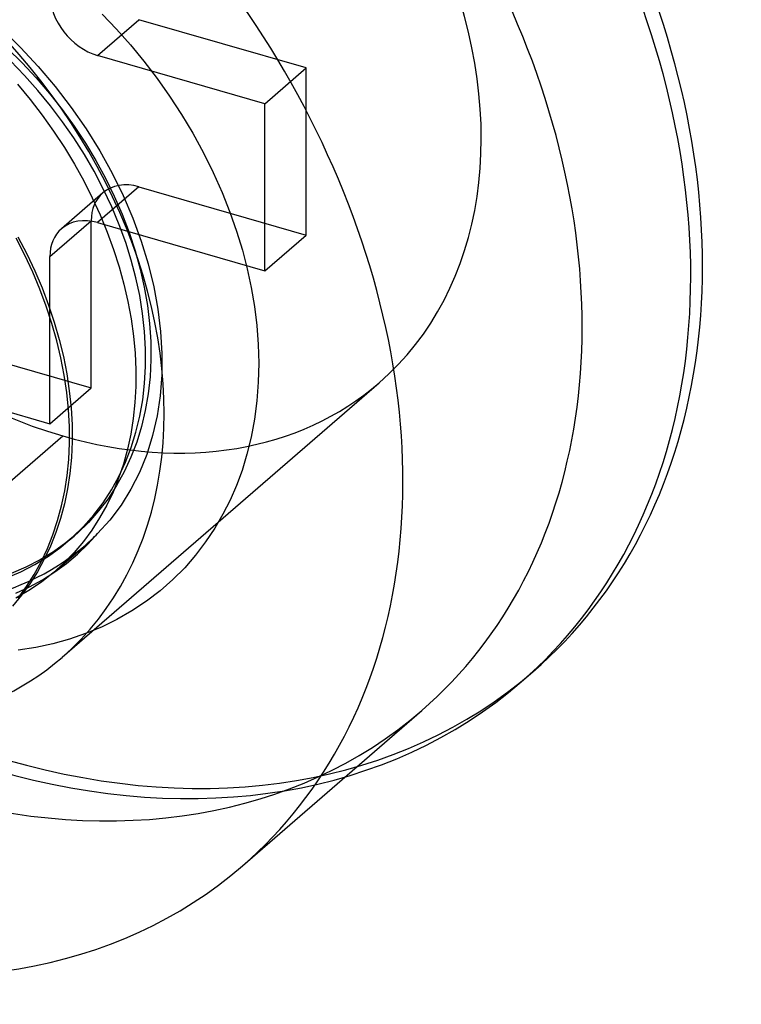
# Model space of a CAD drawing. Header units: millimetres. Extents: x -24 to 80, y -43 to 164.
# Tile 183 of 223: x 73.98 to 76.59, y 103.41 to 106.98. Entities that reach past the tile are written whole.
import ezdxf

# ---------------------------------------------------------------- set-up
doc = ezdxf.new("R2010")
doc.units = ezdxf.units.MM
doc.layers.add('MAIN-2', color=7, linetype='Continuous')

msp = doc.modelspace()

# ---------------------------------------------------------------- linework, layer by layer
at = {"layer": 'MAIN-2'}
for p, q in [((74.2581, 106.8508), (74.4081, 106.9807)), ((74.2742, 107.0012), (74.3263, 106.9465)), ((75.0143, 106.8057), (74.4081, 106.9807)), ((73.9098, 106.947), (73.978, 106.8804)), ((74.3263, 106.9465), (74.377, 106.8894)), ((73.9316, 106.876), (73.9844, 106.8238)), ((73.978, 106.8804), (74.043, 106.8106)), ((74.377, 106.8894), (74.4262, 106.8298)), ((73.9924, 106.7788), (73.9419, 106.831)), ((74.8643, 106.6758), (74.2581, 106.8508)), ((73.9844, 106.8238), (74.0351, 106.7695)), ((74.043, 106.8106), (74.1046, 106.7378)), ((74.4262, 106.8298), (74.4736, 106.7679)), ((74.8643, 106.6758), (75.0143, 106.8057)), ((75.0143, 106.1995), (75.0143, 106.8057)), ((74.041, 106.7242), (73.9924, 106.7788)), ((74.0351, 106.7695), (74.0835, 106.713)), ((74.4736, 106.7679), (74.5191, 106.7037)), ((73.9678, 106.747), (74.0137, 106.6914)), ((74.0875, 106.6679), (74.041, 106.7242)), ((74.1046, 106.7378), (74.1624, 106.6625)), ((74.0137, 106.6914), (74.0574, 106.6344)), ((74.0835, 106.713), (74.1296, 106.6547)), ((74.5191, 106.7037), (74.5625, 106.6373)), ((74.1312, 106.6103), (74.0875, 106.6679)), ((74.1296, 106.6547), (74.173, 106.5946)), ((74.1624, 106.6625), (74.2162, 106.5849)), ((74.8643, 106.0695), (74.8643, 106.6758)), ((74.0574, 106.6344), (74.0986, 106.5761)), ((74.5625, 106.6373), (74.6035, 106.5687)), ((74.172, 106.5519), (74.1312, 106.6103)), ((74.173, 106.5946), (74.2137, 106.5331)), ((74.2162, 106.5849), (74.2657, 106.5054)), ((74.0986, 106.5761), (74.1375, 106.5169)), ((74.21, 106.4921), (74.172, 106.5519)), ((74.6035, 106.5687), (74.6419, 106.4979)), ((74.1375, 106.5169), (74.1738, 106.4567)), ((74.2137, 106.5331), (74.2516, 106.4701)), ((74.2455, 106.4306), (74.21, 106.4921)), ((74.2657, 106.5054), (74.3107, 106.4245)), ((74.6419, 106.4979), (74.6775, 106.4258)), ((74.1738, 106.4567), (74.2075, 106.3958)), ((74.2516, 106.4701), (74.2864, 106.406)), ((74.2786, 106.3669), (74.2455, 106.4306)), ((74.2864, 106.406), (74.3182, 106.341)), ((74.3107, 106.4245), (74.3509, 106.3425)), ((74.6775, 106.4258), (74.7097, 106.3535)), ((74.2075, 106.3958), (74.2386, 106.3343)), ((74.4081, 106.3745), (74.2581, 106.2445)), ((74.3091, 106.3019), (74.2786, 106.3669)), ((74.4081, 106.3745), (75.0143, 106.1995)), ((74.2772, 106.3524), (74.1272, 106.2225)), ((74.2386, 106.3343), (74.2671, 106.2723)), ((74.3182, 106.341), (74.3467, 106.2751)), ((74.3509, 106.3425), (74.3862, 106.2601)), ((74.7097, 106.3535), (74.738, 106.2824)), ((74.3364, 106.2366), (74.3091, 106.3019)), ((74.2671, 106.2723), (74.2928, 106.2099)), ((74.3467, 106.2751), (74.372, 106.2088)), ((74.3862, 106.2601), (74.4165, 106.1773)), ((74.738, 106.2824), (74.7623, 106.2131)), ((74.0849, 106.1213), (74.2349, 106.2512)), ((74.2349, 105.645), (74.2349, 106.2512)), ((74.2581, 106.2445), (74.8643, 106.0695)), ((74.3602, 106.172), (74.3364, 106.2366)), ((73.9938, 106.127), (73.9623, 106.1884)), ((73.9691, 106.1934), (74.001, 106.1318)), ((74.2928, 106.2099), (74.3158, 106.1472)), ((74.372, 106.2088), (74.3939, 106.1424)), ((74.7623, 106.2131), (74.783, 106.1451)), ((74.8643, 106.0695), (75.0143, 106.1995)), ((74.3803, 106.1083), (74.3602, 106.172)), ((74.4165, 106.1773), (74.4418, 106.0947)), ((74.0226, 106.0652), (73.9938, 106.127)), ((74.001, 106.1318), (74.0302, 106.0698)), ((74.0849, 105.5151), (74.0849, 106.1213)), ((74.3158, 106.1472), (74.336, 106.0842)), ((74.3939, 106.1424), (74.4122, 106.0762)), ((74.783, 106.1451), (74.8003, 106.0772)), ((74.336, 106.0842), (74.3534, 106.0212)), ((74.397, 106.0445), (74.3803, 106.1083)), ((74.4418, 106.0947), (74.4619, 106.0122)), ((74.0486, 106.0031), (74.0226, 106.0652)), ((74.0302, 106.0698), (74.0565, 106.0077)), ((74.4122, 106.0762), (74.4271, 106.0102)), ((74.8003, 106.0772), (74.8149, 106.009)), ((74.3534, 106.0212), (74.3679, 105.9582)), ((74.4106, 105.98), (74.397, 106.0445)), ((74.4271, 106.0102), (74.4384, 105.9442)), ((74.4619, 106.0122), (74.4769, 105.9304)), ((74.0719, 105.9409), (74.0486, 106.0031)), ((74.0565, 106.0077), (74.08, 105.9456)), ((74.421, 105.9147), (74.4106, 105.98)), ((74.8149, 106.009), (74.8265, 105.9403)), ((74.0924, 105.8785), (74.0719, 105.9409)), ((74.08, 105.9456), (74.1007, 105.8834)), ((74.3679, 105.9582), (74.3796, 105.8954)), ((74.4384, 105.9442), (74.4463, 105.8782)), ((74.8265, 105.9403), (74.8351, 105.8714)), ((74.4281, 105.8494), (74.421, 105.9147)), ((74.4769, 105.9304), (74.4867, 105.8495)), ((74.1102, 105.816), (74.0924, 105.8785)), ((74.1007, 105.8834), (74.1186, 105.821)), ((74.3796, 105.8954), (74.3883, 105.833)), ((74.4463, 105.8782), (74.4505, 105.8127)), ((74.8351, 105.8714), (74.8404, 105.8026)), ((74.3883, 105.833), (74.3941, 105.7713)), ((74.4319, 105.7851), (74.4281, 105.8494)), ((74.4867, 105.8495), (74.4913, 105.7701)), ((73.6287, 105.82), (74.2349, 105.645)), ((74.1251, 105.7535), (74.1102, 105.816)), ((74.1186, 105.821), (74.1338, 105.7585)), ((74.4505, 105.8127), (74.4511, 105.7481)), ((74.8404, 105.8026), (74.8423, 105.7342)), ((74.3941, 105.7713), (74.3968, 105.7104)), ((74.432, 105.7224), (74.4319, 105.7851)), ((74.4913, 105.7701), (74.4906, 105.6925)), ((74.1372, 105.6909), (74.1251, 105.7535)), ((74.1338, 105.7585), (74.146, 105.696)), ((74.4511, 105.7481), (74.4481, 105.6847)), ((74.8423, 105.7342), (74.8407, 105.6661)), ((73.4787, 105.6901), (74.0849, 105.5151)), ((74.1464, 105.6286), (74.1372, 105.6909)), ((74.146, 105.696), (74.1554, 105.6338)), ((74.3968, 105.7104), (74.3966, 105.6504)), ((74.4286, 105.6612), (74.432, 105.7224)), ((74.4906, 105.6925), (74.4847, 105.6167)), ((74.1291, 104.6676), (75.2791, 105.6635)), ((74.4217, 105.6013), (74.4286, 105.6612)), ((74.4481, 105.6847), (74.4414, 105.6229)), ((74.8407, 105.6661), (74.8355, 105.5985)), ((74.0849, 105.5151), (74.2349, 105.645)), ((74.1527, 105.5667), (74.1464, 105.6286)), ((74.1554, 105.6338), (74.1618, 105.5721)), ((74.3966, 105.6504), (74.3935, 105.5915)), ((74.4414, 105.6229), (74.4311, 105.5627)), ((74.4847, 105.6167), (74.4736, 105.5431)), ((74.3935, 105.5915), (74.3874, 105.5337)), ((74.4112, 105.5425), (74.4217, 105.6013)), ((74.8355, 105.5985), (74.8267, 105.5316)), ((74.1559, 105.5053), (74.1527, 105.5667)), ((74.1618, 105.5721), (74.1652, 105.5111)), ((74.4311, 105.5627), (74.4173, 105.5044)), ((74.1652, 105.5111), (74.1656, 105.4511)), ((74.3874, 105.5337), (74.3784, 105.4773)), ((74.3972, 105.4849), (74.4112, 105.5425)), ((74.4736, 105.5431), (74.4574, 105.4719)), ((74.8267, 105.5316), (74.8146, 105.4664)), ((74.1561, 105.4448), (74.1559, 105.5053)), ((74.3784, 105.4773), (74.3665, 105.4223)), ((74.3799, 105.429), (74.3972, 105.4849)), ((74.4173, 105.5044), (74.3999, 105.4479)), ((72.9818, 104.4746), (74.1318, 105.4706)), ((74.1534, 105.3856), (74.1561, 105.4448)), ((74.1656, 105.4511), (74.163, 105.3923)), ((74.3999, 105.4479), (74.379, 105.3933)), ((74.4574, 105.4719), (74.4361, 105.4037)), ((74.8146, 105.4664), (74.7996, 105.4042)), ((74.3665, 105.4223), (74.3518, 105.3689)), ((74.3593, 105.3753), (74.3799, 105.429)), ((74.4361, 105.4037), (74.4098, 105.3386)), ((74.7996, 105.4042), (74.782, 105.3458)), ((74.1476, 105.3277), (74.1534, 105.3856)), ((74.163, 105.3923), (74.1575, 105.335)), ((74.3518, 105.3689), (74.3343, 105.3172)), ((74.3355, 105.324), (74.3593, 105.3753)), ((74.379, 105.3933), (74.3546, 105.3409)), ((74.1575, 105.335), (74.1491, 105.2791)), ((74.3546, 105.3409), (74.3268, 105.2907)), ((74.4098, 105.3386), (74.3788, 105.2771)), ((74.782, 105.3458), (74.7618, 105.2908)), ((74.139, 105.2714), (74.1476, 105.3277)), ((74.3085, 105.2751), (74.3355, 105.324)), ((74.3343, 105.3172), (74.3141, 105.2673)), ((74.1275, 105.2166), (74.139, 105.2714)), ((74.1491, 105.2791), (74.1378, 105.2246)), ((74.2781, 105.2284), (74.3085, 105.2751)), ((74.3141, 105.2673), (74.2912, 105.2193)), ((74.3268, 105.2907), (74.2958, 105.2431)), ((74.3788, 105.2771), (74.343, 105.2194)), ((74.7618, 105.2908), (74.7387, 105.2381)), ((74.1378, 105.2246), (74.1236, 105.1717)), ((74.2443, 105.184), (74.2781, 105.2284)), ((74.2958, 105.2431), (74.2618, 105.1985)), ((74.7387, 105.2381), (74.7124, 105.1865)), ((74.1131, 105.1634), (74.1275, 105.2166)), ((74.2618, 105.1985), (74.2251, 105.157)), ((74.2912, 105.2193), (74.2655, 105.1733)), ((74.343, 105.2194), (74.3027, 105.1657)), ((74.096, 105.1118), (74.1131, 105.1634)), ((74.1236, 105.1717), (74.1067, 105.1204)), ((74.2251, 105.157), (74.1856, 105.1186)), ((74.2074, 105.1421), (74.2443, 105.184)), ((74.2655, 105.1733), (74.2373, 105.1293)), ((74.3027, 105.1657), (74.2581, 105.1163)), ((74.7124, 105.1865), (74.6828, 105.1357)), ((74.1067, 105.1204), (74.087, 105.0708)), ((74.1856, 105.1186), (74.1432, 105.0832)), ((74.1675, 105.1031), (74.2074, 105.1421)), ((74.2373, 105.1293), (74.2064, 105.0874)), ((74.6828, 105.1357), (74.6498, 105.0862)), ((74.0761, 105.0621), (74.096, 105.1118)), ((74.1432, 105.0832), (74.0978, 105.0507)), ((74.1249, 105.0673), (74.1675, 105.1031)), ((74.1552, 105.0923), (74.1743, 105.1088)), ((74.2064, 105.0874), (74.1731, 105.0478)), ((74.2232, 105.0779), (74.2581, 105.1163)), ((74.6498, 105.0862), (74.6135, 105.0384)), ((74.0978, 105.0507), (74.0493, 105.0209)), ((74.0535, 105.0141), (74.0761, 105.0621)), ((74.087, 105.0708), (74.0646, 105.0231)), ((74.0798, 105.0347), (74.1249, 105.0673)), ((74.1036, 104.9796), (74.2138, 105.0749)), ((74.1731, 105.0478), (74.1373, 105.0104)), ((74.1857, 105.0418), (74.2232, 105.0779)), ((74.0493, 105.0209), (73.9981, 104.9945)), ((74.0282, 104.9682), (74.0535, 105.0141)), ((74.0308, 105.0047), (74.0798, 105.0347)), ((74.0646, 105.0231), (74.0395, 104.9775)), ((74.1373, 105.0104), (74.0971, 104.974)), ((74.1457, 105.0082), (74.1857, 105.0418)), ((74.6135, 105.0384), (74.5738, 104.9928)), ((73.9256, 104.9552), (73.9794, 104.9782)), ((73.9981, 104.9945), (73.9443, 104.9716)), ((73.9794, 104.9782), (74.0308, 105.0047)), ((74.0395, 104.9775), (74.0118, 104.9339)), ((74.0971, 104.974), (74.0544, 104.9403)), ((74.0585, 104.9488), (74.1033, 104.9772)), ((74.1033, 104.9772), (74.1457, 105.0082)), ((74.5738, 104.9928), (74.5308, 104.9495)), ((74.0002, 104.9242), (74.0282, 104.9682)), ((74.0544, 104.9403), (74.0092, 104.9096)), ((74.0114, 104.9233), (74.0585, 104.9488)), ((74.5308, 104.9495), (74.4845, 104.9089)), ((73.9619, 104.9006), (74.0114, 104.9233)), ((74.0092, 104.9096), (73.962, 104.882)), ((73.9696, 104.8824), (74.0002, 104.9242)), ((74.0118, 104.9339), (73.9816, 104.8926)), ((74.4845, 104.9089), (74.4349, 104.871)), ((73.9816, 104.8926), (73.9489, 104.8536)), ((74.4349, 104.871), (74.3824, 104.8363)), ((74.3824, 104.8363), (74.3278, 104.8049)), ((74.3278, 104.8049), (74.2717, 104.7774)), ((74.2717, 104.7774), (74.2144, 104.7536)), ((74.1557, 104.7335), (74.0956, 104.7168)), ((74.2144, 104.7536), (74.1557, 104.7335)), ((74.0339, 104.7033), (73.9705, 104.6931)), ((74.0956, 104.7168), (74.0339, 104.7033)), ((75.7942, 104.5784), (75.8368, 104.6153)), ((74.7837, 103.9116), (75.4337, 104.4746))]:
    msp.add_line(p, q, dxfattribs=at)
for centre, major_axis, start_param, end_param in [((73.9318, 106.8151), (-1.905, 2.1998), -3.141514, -0.857072), ((73.8892, 106.7782), (1.905, -2.1998), 0.000079, 2.284521), ((73.6318, 106.5553), (-1.8019, 2.0807), -3.141514, -0.857072), ((74.1318, 106.9883), (1.1473, -1.3248), 0.000079, 2.284521), ((72.9818, 105.9923), (1.8019, -2.0807), 0.000079, 2.284521), ((74.1318, 106.9883), (1.1473, -1.3248), -3.141514, -0.857072), ((72.9818, 105.9923), (-1.1473, 1.3248), -3.141514, -0.857072), ((74.2581, 107.024), (0.1309, -0.1512), -2.427868, -0.857072), ((74.4081, 106.2012), (-0.1309, 0.1512), -0.857072, 0.000079), ((74.4081, 106.2012), (-0.1309, 0.1512), 0.000079, 0.713724), ((74.2581, 106.0713), (0.1309, -0.1512), 2.284521, 3.141672), ((74.2581, 106.0713), (0.1309, -0.1512), -3.141514, -2.427868), ((74.1318, 106.9883), (1.1473, -1.3248), -0.857072, 0.000079), ((73.2318, 106.2088), (-0.982, 1.1339), -3.141593, -3.087712), ((73.2318, 106.2088), (-0.982, 1.1339), 2.284521, 3.141593), ((72.9818, 105.9923), (-1.1473, 1.3248), 2.284521, 3.141672), ((73.9318, 106.8151), (-1.905, 2.1998), 2.284521, 3.141672), ((73.8892, 106.7782), (1.905, -2.1998), -0.857072, 0.000079), ((73.6318, 106.5553), (-1.8019, 2.0807), 2.284521, 3.141672), ((72.9818, 105.9923), (1.8019, -2.0807), -0.857072, 0.000079)]:
    msp.add_ellipse(centre, major_axis=major_axis, ratio=0.75, start_param=start_param, end_param=end_param, dxfattribs=at)

doc.saveas('drawing.dxf')
